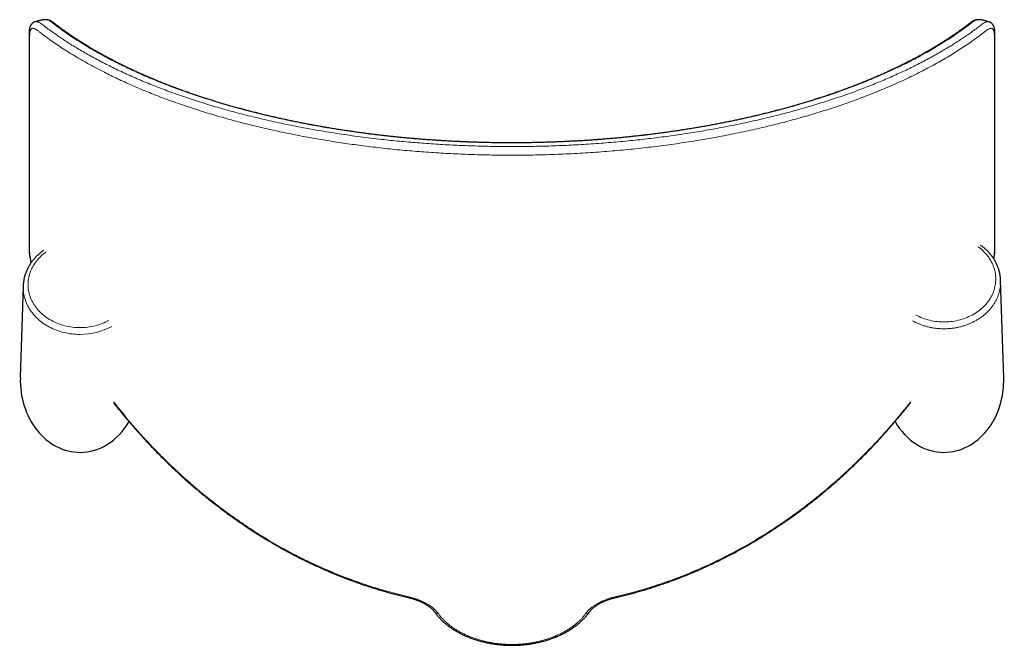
# Model space of a CAD drawing. Header units: millimetres. Extents: x 8 to 2401, y 12 to 2404.
# Tile 5 of 33: x 849 to 1048, y 1558 to 1685. Entities that reach past the tile are written whole.
import ezdxf

# ---------------------------------------------------------------- set-up
doc = ezdxf.new("R2010")
doc.units = ezdxf.units.MM

msp = doc.modelspace()

# ---------------------------------------------------------------- linework, layer by layer
at = {"color": 7, "linetype": 'Continuous', "lineweight": 30}
for p, q in [((853.94, 1684.86), (853.94, 1684.86)), ((1047.36, 1632.06), (1047.36, 1632.04)), ((1047.98, 1612.38), (1047.37, 1632.04)), ((849.37, 1630.92), (848.79, 1612.38)), ((1026.48, 1604.06), (1026.47, 1604.06))]:
    msp.add_line(p, q, dxfattribs=at)
at = {"color": 252, "linetype": 'Continuous', "lineweight": 0, "flags": 128}
for points in [[(853.95, 1637.79), (853.8, 1637.67), (853.51, 1637.45), (853.24, 1637.22), (852.98, 1636.98), (852.73, 1636.73), (852.49, 1636.48), (852.26, 1636.22), (852.04, 1635.95), (851.84, 1635.68), (851.65, 1635.4), (851.47, 1635.11), (851.3, 1634.82), (851.15, 1634.53), (851.01, 1634.22), (850.88, 1633.92), (850.76, 1633.61), (850.67, 1633.3), (850.58, 1632.98), (850.51, 1632.67), (850.45, 1632.35), (850.41, 1632.03), (850.38, 1631.71), (850.36, 1631.38), (850.36, 1631.06), (850.38, 1630.74), (850.41, 1630.42), (850.45, 1630.1), (850.51, 1629.78), (850.58, 1629.46), (850.67, 1629.15), (850.76, 1628.84), (850.88, 1628.53), (851.01, 1628.22), (851.15, 1627.92), (851.3, 1627.63), (851.47, 1627.34), (851.65, 1627.05), (851.84, 1626.77), (852.04, 1626.49), (852.26, 1626.23), (852.49, 1625.97), (852.73, 1625.71), (852.98, 1625.47), (853.24, 1625.23), (853.51, 1625), (853.8, 1624.78), (854.09, 1624.56), (854.39, 1624.36), (854.7, 1624.17), (855.02, 1623.98), (855.35, 1623.81), (855.68, 1623.64), (856.02, 1623.49), (856.37, 1623.34), (856.72, 1623.21), (857.08, 1623.09), (857.45, 1622.98), (857.82, 1622.88), (858.19, 1622.79), (858.57, 1622.71), (858.95, 1622.65), (859.34, 1622.59), (859.72, 1622.55), (860.11, 1622.52), (860.5, 1622.51), (860.89, 1622.5), (861.28, 1622.51), (861.66, 1622.52), (862.05, 1622.55), (862.44, 1622.59), (862.82, 1622.65), (863.2, 1622.71), (863.58, 1622.79), (863.95, 1622.88), (864.32, 1622.98), (864.69, 1623.09), (865.05, 1623.21), (865.4, 1623.34), (865.75, 1623.49), (866.09, 1623.64), (866.43, 1623.81), (866.62, 1623.91)], [(1030.17, 1625.05), (1030.5, 1624.88), (1030.84, 1624.72), (1031.19, 1624.57), (1031.54, 1624.43), (1031.9, 1624.3), (1032.26, 1624.18), (1032.63, 1624.08), (1033, 1623.98), (1033.38, 1623.9), (1033.76, 1623.83), (1034.14, 1623.77), (1034.53, 1623.72), (1034.91, 1623.68), (1035.3, 1623.66), (1035.69, 1623.65), (1036.08, 1623.65), (1036.47, 1623.66), (1036.86, 1623.68), (1037.25, 1623.72), (1037.63, 1623.77), (1038.02, 1623.83), (1038.4, 1623.9), (1038.77, 1623.98), (1039.15, 1624.08), (1039.51, 1624.18), (1039.88, 1624.3), (1040.24, 1624.43), (1040.59, 1624.57), (1040.93, 1624.72), (1041.27, 1624.88), (1041.6, 1625.05), (1041.92, 1625.23), (1042.24, 1625.42), (1042.54, 1625.62), (1042.84, 1625.83), (1043.13, 1626.05), (1043.41, 1626.28), (1043.67, 1626.52), (1043.93, 1626.76), (1044.17, 1627.01), (1044.41, 1627.27), (1044.63, 1627.54), (1044.84, 1627.81), (1045.03, 1628.09), (1045.22, 1628.37), (1045.39, 1628.66), (1045.55, 1628.96), (1045.69, 1629.26), (1045.82, 1629.56), (1045.94, 1629.87), (1046.05, 1630.18), (1046.14, 1630.5), (1046.21, 1630.81), (1046.27, 1631.13), (1046.32, 1631.45), (1046.35, 1631.78), (1046.37, 1632.1), (1046.37, 1632.42), (1046.36, 1632.75), (1046.34, 1633.07), (1046.3, 1633.39), (1046.24, 1633.71), (1046.18, 1634.03), (1046.09, 1634.34), (1046, 1634.66), (1045.88, 1634.97), (1045.76, 1635.27), (1045.62, 1635.58), (1045.47, 1635.87), (1045.31, 1636.17), (1045.13, 1636.45), (1044.94, 1636.74), (1044.73, 1637.01), (1044.52, 1637.28), (1044.29, 1637.54), (1044.05, 1637.8), (1043.8, 1638.05), (1043.54, 1638.29), (1043.27, 1638.52), (1042.99, 1638.74), (1042.8, 1638.88)], [(860.89, 1621.12), (860.48, 1621.13), (860.07, 1621.15), (859.66, 1621.18), (859.26, 1621.22), (858.85, 1621.27), (858.45, 1621.34), (858.05, 1621.41), (857.66, 1621.5), (857.27, 1621.6), (856.88, 1621.72), (856.5, 1621.84), (856.12, 1621.98), (855.76, 1622.12), (855.39, 1622.28), (855.04, 1622.44), (854.69, 1622.62), (854.35, 1622.81), (854.01, 1623.01), (853.69, 1623.21), (853.38, 1623.43), (853.07, 1623.66), (852.77, 1623.89), (852.49, 1624.13), (852.21, 1624.38), (851.95, 1624.64), (851.7, 1624.91), (851.46, 1625.18), (851.23, 1625.46), (851.01, 1625.75), (850.81, 1626.05), (850.61, 1626.34), (850.44, 1626.65), (850.27, 1626.96), (850.12, 1627.27), (849.98, 1627.59), (849.85, 1627.92), (849.74, 1628.24), (849.65, 1628.57), (849.56, 1628.9), (849.49, 1629.24), (849.44, 1629.57), (849.4, 1629.91), (849.37, 1630.25), (849.36, 1630.59), (849.37, 1630.92)]]:
    msp.add_lwpolyline(points, dxfattribs=at)
at = {"color": 252, "linetype": 'Continuous', "lineweight": 0}
for centre, radius, start, end in [((860.96, 1634.37), 13.25, 269.6968, 298.6568), ((973.3, 1557.36), 47.01, 166.9612, 167.1614), ((923.29, 1557.32), 47.2, 12.8391, 13.0385), ((933.34, 1565.25), 0.699, 218.5598, 281.4591), ((963.44, 1565.25), 0.7, 258.542, 321.4219)]:
    msp.add_arc(centre, radius, start, end, dxfattribs=at)
at = {"color": 7, "linetype": 'Continuous', "lineweight": 30}
for centre, start_param, end_param in [((860.89, 1611.83), 4.67474, 6.283185), ((1035.89, 1611.83), 0, 1.608446), ((860.89, 1611.83), 0, 0.960365), ((1035.89, 1611.83), 5.32265, 6.283185)]:
    msp.add_ellipse(centre, major_axis=(0, -14.6), ratio=0.82898, start_param=start_param, end_param=end_param, dxfattribs=at)
for points, knots in [([(851.74, 1684.43), (851.72, 1684.43), (851.66, 1684.4), (851.56, 1684.36), (851.44, 1684.29), (851.32, 1684.21), (851.22, 1684.12), (851.12, 1684.02), (851.03, 1683.92), (850.95, 1683.8), (850.87, 1683.68), (850.81, 1683.55), (850.75, 1683.41), (850.7, 1683.26), (850.66, 1683.11), (850.63, 1682.97), (850.61, 1682.84), (850.59, 1682.69), (850.58, 1682.5), (850.57, 1682.28), (850.56, 1682.05), (850.56, 1681.72), (850.56, 1681.19), (850.56, 1680.48), (850.56, 1667.1), (850.55, 1653.63), (850.56, 1640.16), (850.56, 1639.43), (850.56, 1638.97), (850.56, 1638.63), (850.56, 1638.38), (850.57, 1638.18), (850.57, 1638.01), (850.58, 1637.82), (850.6, 1637.63), (850.62, 1637.42), (850.65, 1637.18), (850.69, 1636.94), (850.74, 1636.69), (850.79, 1636.43), (850.85, 1636.17), (850.91, 1635.91), (850.96, 1635.73), (850.98, 1635.64), (850.98, 1635.64)], [0, 0, 0, 0, 0.001094, 0.003612, 0.006115, 0.008615, 0.011128, 0.013671, 0.016264, 0.018929, 0.021681, 0.024513, 0.027588, 0.030847, 0.034325, 0.036858, 0.039444, 0.041968, 0.045962, 0.050499, 0.055102, 0.059724, 0.071217, 0.087343, 0.103889, 0.899842, 0.924716, 0.936752, 0.945785, 0.952897, 0.957412, 0.960797, 0.964008, 0.967056, 0.970306, 0.973736, 0.977556, 0.981353, 0.985137, 0.988909, 0.992614, 0.996293, 0.999948, 1, 1, 1, 1]), ([(853.93, 1684.86), (853.92, 1684.86), (853.88, 1684.86), (853.81, 1684.86), (853.69, 1684.85), (853.54, 1684.83), (853.35, 1684.81), (853.11, 1684.78), (852.84, 1684.73), (852.53, 1684.67), (852.19, 1684.58), (851.92, 1684.5), (851.77, 1684.44), (851.74, 1684.43)], [0, 0, 0, 0, 0.015902, 0.053742, 0.104425, 0.168151, 0.257003, 0.362992, 0.486144, 0.626439, 0.783793, 0.958038, 1, 1, 1, 1]), ([(1042.83, 1684.86), (1042.82, 1684.86), (1042.77, 1684.87), (1042.66, 1684.87), (1042.52, 1684.85), (1042.38, 1684.83), (1042.24, 1684.79), (1042.09, 1684.74), (1041.96, 1684.69), (1041.84, 1684.63), (1041.73, 1684.57), (1041.6, 1684.5), (1041.45, 1684.4), (1041.31, 1684.29), (1041.19, 1684.2), (1041.12, 1684.15), (1040.92, 1684), (1040.59, 1683.74), (1040.07, 1683.35), (1039.52, 1682.94), (1038.91, 1682.5), (1038.29, 1682.07), (1037.67, 1681.64), (1037.03, 1681.21), (1036.38, 1680.78), (1035.73, 1680.36), (1035.06, 1679.94), (1034.39, 1679.53), (1033.7, 1679.12), (1033.01, 1678.71), (1032.31, 1678.3), (1031.6, 1677.9), (1030.88, 1677.51), (1030.15, 1677.11), (1029.41, 1676.73), (1028.67, 1676.34), (1027.91, 1675.96), (1027.15, 1675.58), (1026.38, 1675.21), (1025.6, 1674.84), (1024.81, 1674.47), (1024.02, 1674.11), (1023.22, 1673.75), (1022.41, 1673.4), (1021.59, 1673.05), (1020.77, 1672.7), (1019.94, 1672.36), (1019.1, 1672.03), (1018.25, 1671.69), (1017.39, 1671.36), (1016.53, 1671.04), (1015.66, 1670.72), (1014.79, 1670.4), (1013.91, 1670.09), (1013.02, 1669.78), (1012.13, 1669.48), (1011.23, 1669.18), (1010.32, 1668.89), (1009.41, 1668.6), (1008.5, 1668.31), (1007.57, 1668.03), (1006.65, 1667.76), (1005.71, 1667.48), (1004.77, 1667.22), (1003.83, 1666.96), (1002.88, 1666.7), (1001.93, 1666.45), (1000.97, 1666.2), (1000.01, 1665.95), (999.04, 1665.72), (998.06, 1665.48), (997.09, 1665.25), (996.11, 1665.03), (995.12, 1664.81), (994.14, 1664.59), (993.14, 1664.38), (992.15, 1664.18), (991.15, 1663.98), (990.14, 1663.78), (989.13, 1663.59), (988.12, 1663.4), (987.1, 1663.22), (986.08, 1663.05), (985.06, 1662.87), (984.03, 1662.71), (983, 1662.54), (981.97, 1662.39), (980.93, 1662.23), (979.89, 1662.08), (978.85, 1661.94), (977.81, 1661.8), (976.77, 1661.67), (975.73, 1661.54), (974.68, 1661.42), (973.63, 1661.3), (972.58, 1661.19), (971.52, 1661.08), (970.47, 1660.97), (969.41, 1660.88), (968.35, 1660.78), (967.28, 1660.69), (966.22, 1660.61), (965.15, 1660.53), (964.09, 1660.45), (963.02, 1660.38), (961.95, 1660.32), (960.88, 1660.26), (959.81, 1660.21), (958.74, 1660.16), (957.66, 1660.11), (956.59, 1660.07), (955.52, 1660.04), (954.44, 1660.01), (953.37, 1659.98), (952.29, 1659.96), (951.21, 1659.94), (950.13, 1659.93), (949.06, 1659.93), (947.99, 1659.93), (946.91, 1659.93), (945.84, 1659.94), (944.76, 1659.95), (943.69, 1659.97), (942.61, 1660), (941.54, 1660.03), (940.47, 1660.06), (939.4, 1660.1), (938.33, 1660.14), (937.26, 1660.19), (936.2, 1660.24), (935.13, 1660.3), (934.06, 1660.37), (933, 1660.43), (931.93, 1660.51), (930.87, 1660.58), (929.8, 1660.67), (928.74, 1660.75), (927.68, 1660.85), (926.62, 1660.94), (925.56, 1661.05), (924.51, 1661.15), (923.46, 1661.27), (922.41, 1661.38), (921.36, 1661.51), (920.31, 1661.63), (919.27, 1661.76), (918.23, 1661.9), (917.19, 1662.04), (916.16, 1662.19), (915.13, 1662.34), (914.1, 1662.49), (913.08, 1662.65), (912.05, 1662.82), (911.04, 1662.99), (910.02, 1663.16), (909.01, 1663.34), (908, 1663.52), (906.99, 1663.71), (905.99, 1663.91), (905, 1664.1), (904, 1664.31), (903.01, 1664.51), (902.03, 1664.73), (901.05, 1664.94), (900.07, 1665.16), (899.1, 1665.39), (898.13, 1665.62), (897.17, 1665.86), (896.21, 1666.1), (895.25, 1666.34), (894.29, 1666.59), (893.35, 1666.85), (892.4, 1667.11), (891.46, 1667.37), (890.53, 1667.64), (889.61, 1667.91), (888.68, 1668.19), (887.77, 1668.47), (886.86, 1668.76), (885.96, 1669.05), (885.06, 1669.34), (884.17, 1669.64), (883.29, 1669.94), (882.41, 1670.25), (881.54, 1670.56), (880.67, 1670.88), (879.81, 1671.2), (878.96, 1671.52), (878.12, 1671.85), (877.28, 1672.18), (876.45, 1672.52), (875.62, 1672.86), (874.81, 1673.21), (874, 1673.56), (873.2, 1673.91), (872.4, 1674.27), (871.62, 1674.63), (870.84, 1674.99), (870.07, 1675.36), (869.31, 1675.74), (868.55, 1676.11), (867.81, 1676.5), (867.06, 1676.88), (866.33, 1677.27), (865.61, 1677.66), (864.9, 1678.06), (864.2, 1678.46), (863.5, 1678.86), (862.81, 1679.27), (862.13, 1679.68), (861.47, 1680.1), (860.81, 1680.51), (860.15, 1680.94), (859.51, 1681.36), (858.88, 1681.79), (858.26, 1682.22), (857.65, 1682.65), (857.11, 1683.04), (856.58, 1683.44), (856.16, 1683.76), (855.82, 1684.02), (855.65, 1684.15), (855.57, 1684.21), (855.54, 1684.24), (855.5, 1684.27), (855.42, 1684.33), (855.29, 1684.42), (855.12, 1684.53), (854.95, 1684.62), (854.79, 1684.7), (854.64, 1684.76), (854.49, 1684.8), (854.35, 1684.84), (854.21, 1684.86), (854.07, 1684.87), (853.98, 1684.87), (853.94, 1684.86)], [0, 0, 0, 0, 0.000211, 0.001112, 0.002037, 0.002997, 0.004003, 0.005067, 0.006201, 0.007004, 0.007889, 0.008771, 0.010075, 0.011542, 0.012464, 0.012987, 0.013507, 0.018046, 0.022388, 0.027806, 0.033212, 0.038607, 0.043988, 0.049356, 0.054711, 0.060052, 0.065378, 0.070691, 0.075989, 0.081272, 0.08654, 0.091794, 0.097032, 0.102253, 0.107462, 0.112667, 0.117852, 0.123017, 0.128165, 0.133296, 0.138411, 0.14351, 0.148596, 0.153668, 0.158728, 0.163777, 0.168816, 0.173845, 0.178865, 0.183879, 0.188864, 0.193833, 0.198785, 0.203722, 0.208645, 0.213556, 0.218455, 0.223346, 0.228199, 0.233049, 0.237894, 0.242728, 0.247548, 0.252351, 0.257132, 0.261891, 0.266645, 0.271406, 0.276149, 0.280875, 0.285585, 0.290279, 0.29496, 0.299627, 0.304282, 0.308927, 0.313562, 0.318188, 0.322806, 0.327417, 0.332023, 0.336625, 0.341222, 0.345785, 0.350336, 0.354892, 0.359448, 0.363997, 0.368535, 0.373058, 0.37756, 0.382039, 0.386519, 0.391007, 0.395486, 0.399957, 0.404422, 0.40888, 0.413333, 0.417782, 0.422229, 0.426671, 0.431106, 0.435535, 0.43996, 0.44438, 0.448798, 0.453214, 0.457628, 0.462045, 0.466432, 0.470827, 0.475234, 0.479649, 0.484066, 0.488479, 0.492881, 0.497268, 0.501635, 0.50601, 0.510412, 0.514809, 0.519203, 0.523595, 0.527985, 0.532375, 0.536766, 0.541157, 0.545551, 0.549949, 0.55435, 0.558757, 0.563169, 0.567589, 0.572017, 0.576454, 0.580901, 0.585349, 0.589799, 0.594253, 0.598712, 0.603177, 0.60765, 0.612131, 0.616622, 0.62112, 0.625611, 0.630105, 0.634608, 0.639121, 0.643641, 0.648168, 0.652703, 0.657243, 0.66179, 0.666358, 0.67094, 0.675527, 0.68012, 0.68472, 0.689328, 0.693945, 0.698573, 0.703211, 0.707862, 0.712526, 0.717204, 0.721897, 0.726607, 0.731334, 0.73608, 0.740845, 0.745616, 0.750394, 0.755182, 0.759983, 0.764796, 0.769623, 0.774464, 0.77932, 0.784177, 0.789042, 0.793928, 0.798831, 0.803749, 0.80868, 0.813619, 0.818564, 0.823517, 0.828516, 0.833522, 0.838538, 0.843564, 0.848602, 0.853652, 0.858715, 0.863792, 0.868885, 0.873995, 0.879122, 0.884267, 0.889432, 0.894618, 0.899825, 0.905021, 0.910233, 0.915465, 0.920715, 0.925984, 0.931269, 0.93657, 0.941885, 0.947214, 0.952556, 0.957909, 0.963273, 0.968645, 0.974026, 0.977795, 0.983185, 0.985801, 0.987376, 0.987799, 0.988084, 0.988411, 0.988732, 0.990107, 0.991498, 0.992897, 0.994108, 0.995244, 0.996308, 0.997308, 0.998256, 0.999162, 1, 1, 1, 1]), ([(1045.03, 1684.43), (1045, 1684.44), (1044.85, 1684.5), (1044.58, 1684.58), (1044.24, 1684.67), (1043.93, 1684.73), (1043.66, 1684.78), (1043.42, 1684.81), (1043.24, 1684.83), (1043.09, 1684.85), (1042.99, 1684.86), (1042.9, 1684.86), (1042.86, 1684.86), (1042.84, 1684.86)], [0, 0, 0, 0, 0.041822, 0.216138, 0.373557, 0.513908, 0.637108, 0.74314, 0.832026, 0.889756, 0.937007, 0.973809, 1, 1, 1, 1]), ([(1045.98, 1636.42), (1045.99, 1636.46), (1046.01, 1636.58), (1046.05, 1636.78), (1046.09, 1637.03), (1046.13, 1637.27), (1046.16, 1637.49), (1046.18, 1637.7), (1046.19, 1637.89), (1046.2, 1638.08), (1046.21, 1638.28), (1046.21, 1638.46), (1046.21, 1638.71), (1046.21, 1639.05), (1046.21, 1639.49), (1046.21, 1640.06), (1046.21, 1647.56), (1046.21, 1658.3), (1046.21, 1670.5), (1046.21, 1676.49), (1046.21, 1679.47), (1046.21, 1680.95), (1046.21, 1681.7), (1046.21, 1682.11), (1046.2, 1682.39), (1046.19, 1682.61), (1046.17, 1682.79), (1046.14, 1682.95), (1046.11, 1683.11), (1046.07, 1683.27), (1046.02, 1683.42), (1045.96, 1683.57), (1045.89, 1683.7), (1045.81, 1683.82), (1045.73, 1683.93), (1045.64, 1684.04), (1045.54, 1684.14), (1045.43, 1684.23), (1045.31, 1684.31), (1045.18, 1684.37), (1045.09, 1684.41), (1045.04, 1684.43), (1045.03, 1684.43)], [0, 0, 0, 0, 0.001654, 0.005331, 0.009127, 0.012941, 0.016794, 0.019978, 0.023285, 0.026712, 0.030286, 0.034038, 0.037679, 0.045656, 0.05442, 0.065307, 0.081681, 0.523726, 0.739607, 0.84608, 0.89926, 0.925846, 0.939173, 0.945892, 0.951695, 0.955914, 0.959132, 0.962333, 0.965593, 0.969142, 0.972473, 0.975596, 0.978535, 0.981322, 0.983986, 0.986554, 0.989309, 0.991974, 0.994569, 0.997121, 0.999614, 1, 1, 1, 1]), ([(853.48, 1638.12), (853.4, 1638.06), (853.22, 1637.93), (852.95, 1637.72), (852.67, 1637.49), (852.4, 1637.25), (852.14, 1637.01), (851.89, 1636.75), (851.66, 1636.49), (851.43, 1636.23), (851.21, 1635.96), (851.01, 1635.68), (850.81, 1635.39), (850.63, 1635.1), (850.46, 1634.81), (850.3, 1634.51), (850.15, 1634.21), (850.02, 1633.9), (849.89, 1633.59), (849.78, 1633.28), (849.69, 1632.96), (849.6, 1632.64), (849.53, 1632.32), (849.47, 1631.99), (849.42, 1631.67), (849.39, 1631.34), (849.37, 1631.09), (849.37, 1630.95), (849.37, 1630.92)], [0, 0, 0, 0, 0.033552, 0.073717, 0.113862, 0.153985, 0.194082, 0.234153, 0.274194, 0.314204, 0.354179, 0.39412, 0.434023, 0.473887, 0.513711, 0.553495, 0.593239, 0.632942, 0.672605, 0.71223, 0.751818, 0.791372, 0.830894, 0.870388, 0.909858, 0.949307, 0.988741, 1, 1, 1, 1]), ([(1047.37, 1632.06), (1047.37, 1632.16), (1047.36, 1632.38), (1047.32, 1632.7), (1047.28, 1633.03), (1047.23, 1633.35), (1047.16, 1633.67), (1047.08, 1633.99), (1046.98, 1634.31), (1046.88, 1634.62), (1046.76, 1634.93), (1046.63, 1635.24), (1046.48, 1635.54), (1046.33, 1635.84), (1046.16, 1636.13), (1045.98, 1636.42), (1045.79, 1636.71), (1045.59, 1636.99), (1045.37, 1637.26), (1045.15, 1637.52), (1044.92, 1637.79), (1044.67, 1638.04), (1044.42, 1638.28), (1044.15, 1638.52), (1043.88, 1638.76), (1043.6, 1638.98), (1043.39, 1639.13), (1043.28, 1639.21), (1043.27, 1639.21)], [0, 0, 0, 0, 0.038783, 0.078358, 0.117939, 0.157531, 0.197139, 0.236767, 0.276419, 0.316099, 0.35581, 0.395554, 0.435333, 0.475151, 0.515006, 0.554901, 0.594835, 0.634808, 0.674819, 0.714867, 0.754952, 0.79507, 0.835221, 0.875403, 0.915613, 0.955849, 0.99611, 1, 1, 1, 1]), ([(867.64, 1607.47), (867.96, 1607.06), (868.79, 1606), (869.66, 1604.96), (870.18, 1604.33)], [0, 0, 0, 0, 0.388468, 1, 1, 1, 1]), ([(867.71, 1607.22), (867.75, 1607.17), (867.87, 1607.01), (868.08, 1606.75), (868.33, 1606.45), (868.56, 1606.15), (868.78, 1605.88), (868.98, 1605.65), (869.13, 1605.45), (869.25, 1605.32), (869.32, 1605.23), (869.36, 1605.18), (869.4, 1605.12), (869.47, 1605.04), (869.57, 1604.93), (869.7, 1604.77), (869.87, 1604.56), (870.07, 1604.32), (870.22, 1604.15), (870.3, 1604.05)], [0, 0, 0, 0, 0.048367, 0.14799, 0.239571, 0.338125, 0.424305, 0.498108, 0.559533, 0.608579, 0.626238, 0.641501, 0.655315, 0.679432, 0.717355, 0.768039, 0.832041, 0.909362, 1, 1, 1, 1]), ([(1026.48, 1604.06), (1026.59, 1604.2), (1026.82, 1604.47), (1027.14, 1604.85), (1027.42, 1605.2), (1027.68, 1605.51), (1027.91, 1605.79), (1028.11, 1606.03), (1028.27, 1606.24), (1028.41, 1606.41), (1028.51, 1606.54), (1028.58, 1606.62), (1028.63, 1606.68), (1028.67, 1606.73), (1028.71, 1606.78), (1028.76, 1606.84), (1028.82, 1606.93), (1028.9, 1607.03), (1028.99, 1607.13), (1029.04, 1607.2), (1029.07, 1607.23)], [0, 0, 0, 0, 0.133457, 0.25543, 0.365915, 0.464911, 0.55242, 0.628446, 0.692996, 0.746075, 0.78769, 0.811381, 0.828629, 0.843239, 0.85658, 0.876105, 0.901813, 0.933702, 0.971768, 1, 1, 1, 1]), ([(1029.13, 1607.47), (1028.81, 1607.06), (1027.98, 1605.99), (1027.11, 1604.96), (1026.59, 1604.33)], [0, 0, 0, 0, 0.392176, 1, 1, 1, 1]), ([(870.3, 1604.06), (870.38, 1603.96), (870.73, 1603.54), (871.37, 1602.8), (872.2, 1601.85), (873.04, 1600.9), (873.89, 1599.97), (874.74, 1599.04), (875.6, 1598.13), (876.47, 1597.23), (877.35, 1596.35), (878.23, 1595.47), (879.12, 1594.61), (880.02, 1593.76), (880.92, 1592.92), (881.82, 1592.09), (882.74, 1591.28), (883.66, 1590.47), (884.58, 1589.68), (885.51, 1588.91), (886.44, 1588.14), (887.38, 1587.39), (888.33, 1586.65), (889.28, 1585.92), (890.24, 1585.2), (891.2, 1584.5), (892.17, 1583.81), (893.14, 1583.13), (894.12, 1582.46), (895.1, 1581.81), (896.09, 1581.16), (897.08, 1580.53), (898.08, 1579.91), (899.08, 1579.31), (900.09, 1578.72), (901.1, 1578.14), (902.11, 1577.57), (903.13, 1577.02), (904.15, 1576.47), (905.18, 1575.95), (906.2, 1575.43), (907.24, 1574.93), (908.27, 1574.44), (909.31, 1573.96), (910.36, 1573.5), (911.4, 1573.04), (912.45, 1572.6), (913.5, 1572.18), (914.55, 1571.77), (915.6, 1571.37), (916.66, 1570.98), (917.72, 1570.61), (918.78, 1570.25), (919.85, 1569.9), (920.91, 1569.57), (921.98, 1569.25), (923.05, 1568.94), (924.13, 1568.64), (925.2, 1568.36), (926.28, 1568.09), (927.03, 1567.91), (927.43, 1567.82), (927.46, 1567.81)], [0, 0, 0, 0, 0.00547, 0.023921, 0.042326, 0.060686, 0.079013, 0.097248, 0.115453, 0.133621, 0.151742, 0.169806, 0.187804, 0.205729, 0.223564, 0.241387, 0.259171, 0.276888, 0.294541, 0.312133, 0.329667, 0.347148, 0.364578, 0.38196, 0.399298, 0.416596, 0.433856, 0.451081, 0.468276, 0.485443, 0.502586, 0.519709, 0.536746, 0.553732, 0.57067, 0.587564, 0.604418, 0.621237, 0.638025, 0.654786, 0.671472, 0.688107, 0.704748, 0.721375, 0.737974, 0.754532, 0.771035, 0.78747, 0.803824, 0.820146, 0.836499, 0.852817, 0.869103, 0.885362, 0.901597, 0.91781, 0.934006, 0.950189, 0.966318, 0.982412, 0.998513, 1, 1, 1, 1]), ([(969.31, 1567.81), (969.53, 1567.86), (970.11, 1568), (971.05, 1568.23), (972.12, 1568.51), (973.2, 1568.8), (974.27, 1569.1), (975.34, 1569.41), (976.41, 1569.74), (977.48, 1570.08), (978.54, 1570.44), (979.6, 1570.8), (980.65, 1571.18), (981.7, 1571.57), (982.75, 1571.97), (983.79, 1572.39), (984.83, 1572.82), (985.87, 1573.26), (986.91, 1573.71), (987.94, 1574.18), (988.98, 1574.66), (990, 1575.15), (991.03, 1575.66), (992.05, 1576.18), (993.07, 1576.71), (994.08, 1577.25), (995.09, 1577.81), (996.1, 1578.38), (997.1, 1578.96), (998.1, 1579.56), (999.1, 1580.16), (1000.09, 1580.78), (1001.07, 1581.41), (1002.05, 1582.06), (1003.02, 1582.71), (1004, 1583.38), (1004.96, 1584.06), (1005.92, 1584.75), (1006.88, 1585.46), (1007.83, 1586.18), (1008.77, 1586.9), (1009.71, 1587.64), (1010.65, 1588.4), (1011.57, 1589.16), (1012.49, 1589.94), (1013.41, 1590.73), (1014.32, 1591.53), (1015.23, 1592.34), (1016.13, 1593.17), (1017.03, 1594.01), (1017.91, 1594.86), (1018.79, 1595.72), (1019.67, 1596.59), (1020.53, 1597.47), (1021.39, 1598.37), (1022.25, 1599.28), (1023.1, 1600.2), (1023.94, 1601.13), (1024.78, 1602.08), (1025.61, 1603.04), (1026.17, 1603.7), (1026.46, 1604.04), (1026.47, 1604.06)], [0, 0, 0, 0, 0.009771, 0.025883, 0.042022, 0.058186, 0.074372, 0.090577, 0.106798, 0.123034, 0.139281, 0.155537, 0.171799, 0.188063, 0.204327, 0.220588, 0.23695, 0.25338, 0.269838, 0.286325, 0.302846, 0.319404, 0.336003, 0.352645, 0.369336, 0.386011, 0.402729, 0.419519, 0.436369, 0.453267, 0.470199, 0.487153, 0.504114, 0.521068, 0.53813, 0.555282, 0.572459, 0.589664, 0.606902, 0.624175, 0.641487, 0.658842, 0.676243, 0.693694, 0.711198, 0.72876, 0.746382, 0.764068, 0.781823, 0.79965, 0.817556, 0.835384, 0.853246, 0.8712, 0.88924, 0.907361, 0.925557, 0.943822, 0.962149, 0.980531, 0.998962, 1, 1, 1, 1]), ([(927.46, 1567.81), (927.48, 1567.81), (927.6, 1567.78), (927.8, 1567.73), (928.07, 1567.66), (928.34, 1567.58), (928.6, 1567.49), (928.87, 1567.4), (929.13, 1567.3), (929.39, 1567.2), (929.65, 1567.09), (929.91, 1566.98), (930.15, 1566.86), (930.39, 1566.74), (930.63, 1566.61), (930.85, 1566.48), (931.07, 1566.35), (931.27, 1566.22), (931.47, 1566.08), (931.66, 1565.94), (931.84, 1565.8), (932.01, 1565.66), (932.17, 1565.51), (932.32, 1565.37), (932.45, 1565.23), (932.58, 1565.09), (932.69, 1564.95), (932.76, 1564.86), (932.79, 1564.81)], [0, 0, 0, 0, 0.0108987, 0.048217, 0.0860164, 0.1242866, 0.1630066, 0.2021444, 0.241657, 0.2814906, 0.3215815, 0.3618564, 0.4022338, 0.4426202, 0.4828965, 0.5229662, 0.5627578, 0.6025164, 0.6427858, 0.6830852, 0.7233296, 0.7634524, 0.803393, 0.8430973, 0.882521, 0.9216322, 0.960467, 1, 1, 1, 1]), ([(963.98, 1564.81), (964.02, 1564.86), (964.08, 1564.95), (964.19, 1565.09), (964.32, 1565.23), (964.45, 1565.37), (964.6, 1565.51), (964.76, 1565.66), (964.93, 1565.8), (965.11, 1565.94), (965.29, 1566.08), (965.49, 1566.21), (965.7, 1566.35), (965.92, 1566.48), (966.14, 1566.61), (966.38, 1566.74), (966.62, 1566.86), (966.86, 1566.98), (967.12, 1567.09), (967.38, 1567.2), (967.64, 1567.3), (967.91, 1567.4), (968.18, 1567.5), (968.45, 1567.58), (968.72, 1567.66), (969, 1567.73), (969.19, 1567.78), (969.3, 1567.81), (969.31, 1567.81)], [0, 0, 0, 0, 0.037872, 0.077547, 0.117316, 0.15681, 0.196381, 0.236058, 0.275856, 0.315781, 0.355829, 0.395992, 0.436258, 0.476609, 0.516867, 0.556998, 0.59734, 0.637801, 0.678291, 0.718695, 0.758932, 0.798929, 0.838623, 0.877958, 0.91689, 0.955389, 0.993432, 1, 1, 1, 1]), ([(932.79, 1564.81), (932.84, 1564.74), (932.95, 1564.59), (933.13, 1564.35), (933.35, 1564.08), (933.57, 1563.82), (933.81, 1563.56), (934.06, 1563.3), (934.33, 1563.05), (934.6, 1562.8), (934.88, 1562.56), (935.18, 1562.32), (935.49, 1562.08), (935.8, 1561.85), (936.13, 1561.63), (936.46, 1561.41), (936.8, 1561.19), (937.16, 1560.98), (937.52, 1560.78), (937.89, 1560.58), (938.26, 1560.39), (938.65, 1560.21), (939.04, 1560.03), (939.44, 1559.86), (939.84, 1559.7), (940.26, 1559.55), (940.67, 1559.4), (941.1, 1559.26), (941.53, 1559.13), (941.96, 1559), (942.4, 1558.89), (942.85, 1558.78), (943.3, 1558.68), (943.75, 1558.59), (944.21, 1558.5), (944.67, 1558.43), (945.13, 1558.36), (945.6, 1558.31), (946.06, 1558.26), (946.53, 1558.22), (947, 1558.19), (947.47, 1558.17), (947.94, 1558.15), (948.41, 1558.15), (948.89, 1558.15), (949.36, 1558.17), (949.83, 1558.19), (950.3, 1558.22), (950.77, 1558.26), (951.24, 1558.31), (951.7, 1558.37), (952.16, 1558.44), (952.62, 1558.51), (953.08, 1558.6), (953.53, 1558.69), (953.98, 1558.79), (954.42, 1558.9), (954.86, 1559.02), (955.3, 1559.14), (955.73, 1559.28), (956.15, 1559.42), (956.57, 1559.57), (956.98, 1559.72), (957.39, 1559.89), (957.79, 1560.06), (958.18, 1560.23), (958.56, 1560.42), (958.94, 1560.61), (959.3, 1560.81), (959.66, 1561.01), (960.01, 1561.22), (960.36, 1561.43), (960.69, 1561.66), (961.01, 1561.88), (961.33, 1562.12), (961.63, 1562.35), (961.93, 1562.59), (962.21, 1562.84), (962.49, 1563.09), (962.75, 1563.35), (963, 1563.61), (963.24, 1563.87), (963.47, 1564.13), (963.68, 1564.4), (963.85, 1564.63), (963.95, 1564.76), (963.98, 1564.81)], [0, 0, 0, 0, 0.008684, 0.020329, 0.032074, 0.043865, 0.055698, 0.067568, 0.079472, 0.091406, 0.103367, 0.115349, 0.127351, 0.139367, 0.151395, 0.163431, 0.175472, 0.187514, 0.199552, 0.211584, 0.223607, 0.235618, 0.247614, 0.259577, 0.271687, 0.283743, 0.295779, 0.307807, 0.319833, 0.331867, 0.343915, 0.355986, 0.368091, 0.38023, 0.392354, 0.404416, 0.416442, 0.428444, 0.440437, 0.452432, 0.46444, 0.476472, 0.488542, 0.500663, 0.512826, 0.524885, 0.536943, 0.549001, 0.56106, 0.573121, 0.585184, 0.59725, 0.609319, 0.621393, 0.63345, 0.645494, 0.657568, 0.669618, 0.681652, 0.693679, 0.705707, 0.717741, 0.72979, 0.74186, 0.753964, 0.76606, 0.778029, 0.790018, 0.802025, 0.814048, 0.826084, 0.838129, 0.85018, 0.862234, 0.874286, 0.886332, 0.89837, 0.910395, 0.922404, 0.934394, 0.94636, 0.958299, 0.970206, 0.982079, 0.993913, 1, 1, 1, 1])]:
    msp.add_open_spline(points, degree=3, knots=knots, dxfattribs=at)
at = {"color": 252, "linetype": 'Continuous', "lineweight": 0}
for points, knots in [([(851.74, 1684.43), (851.75, 1684.43), (851.81, 1684.46), (851.94, 1684.48), (852.12, 1684.48), (852.31, 1684.44), (852.52, 1684.36), (852.74, 1684.24), (852.98, 1684.09), (853.46, 1683.73), (854.2, 1683.16), (855.23, 1682.41), (856.28, 1681.68), (857.34, 1680.96), (858.42, 1680.25), (859.53, 1679.55), (860.68, 1678.86), (861.85, 1678.17), (863.06, 1677.49), (864.3, 1676.82), (865.57, 1676.15), (866.88, 1675.49), (868.22, 1674.83), (869.6, 1674.18), (871.01, 1673.54), (872.45, 1672.91), (873.92, 1672.29), (875.43, 1671.67), (876.95, 1671.08), (878.49, 1670.49), (880.05, 1669.92), (881.64, 1669.37), (883.25, 1668.82), (884.9, 1668.29), (886.58, 1667.76), (888.28, 1667.25), (890.02, 1666.74), (891.8, 1666.25), (893.62, 1665.77), (895.47, 1665.3), (897.34, 1664.85), (899.25, 1664.41), (901.18, 1663.98), (903.14, 1663.57), (905.13, 1663.18), (907.15, 1662.8), (909.19, 1662.43), (911.26, 1662.09), (913.35, 1661.76), (915.47, 1661.45), (917.62, 1661.15), (919.78, 1660.88), (921.83, 1660.64), (923.77, 1660.43), (925.58, 1660.25), (927.41, 1660.08), (929.24, 1659.93), (931.09, 1659.79), (932.95, 1659.66), (934.82, 1659.55), (936.71, 1659.45), (938.59, 1659.37), (940.5, 1659.3), (942.45, 1659.24), (944.42, 1659.2), (946.4, 1659.18), (948.38, 1659.17), (950.36, 1659.18), (952.35, 1659.2), (954.34, 1659.24), (956.34, 1659.3), (958.35, 1659.37), (960.37, 1659.46), (962.39, 1659.57), (964.4, 1659.7), (966.42, 1659.84), (968.42, 1660), (970.42, 1660.18), (972.36, 1660.36), (974.25, 1660.56), (976.08, 1660.77), (977.89, 1660.99), (979.7, 1661.23), (981.5, 1661.48), (983.29, 1661.74), (985.06, 1662.01), (986.83, 1662.31), (988.6, 1662.61), (990.36, 1662.93), (992.1, 1663.27), (993.83, 1663.61), (995.55, 1663.97), (997.25, 1664.35), (998.93, 1664.73), (1000.62, 1665.13), (1002.31, 1665.55), (1004, 1665.99), (1005.66, 1666.44), (1007.31, 1666.91), (1008.94, 1667.38), (1010.55, 1667.87), (1012.13, 1668.37), (1013.7, 1668.88), (1015.25, 1669.41), (1016.78, 1669.95), (1018.29, 1670.49), (1019.77, 1671.06), (1021.23, 1671.63), (1022.66, 1672.21), (1024.07, 1672.8), (1025.46, 1673.41), (1026.84, 1674.03), (1028.21, 1674.67), (1029.55, 1675.32), (1030.87, 1675.98), (1032.15, 1676.65), (1033.41, 1677.32), (1034.63, 1678.01), (1035.82, 1678.7), (1036.97, 1679.39), (1038.09, 1680.08), (1039.17, 1680.78), (1040.21, 1681.48), (1041.21, 1682.17), (1042.16, 1682.86), (1042.9, 1683.41), (1043.44, 1683.83), (1043.75, 1684.07), (1044.02, 1684.24), (1044.24, 1684.35), (1044.45, 1684.43), (1044.64, 1684.47), (1044.82, 1684.48), (1044.95, 1684.46), (1045.01, 1684.44), (1045.03, 1684.43)], [0, 0, 0, 0, 0.000502, 0.002608, 0.004711, 0.006806, 0.008981, 0.011161, 0.013344, 0.015522, 0.024422, 0.033337, 0.042253, 0.050863, 0.059473, 0.068083, 0.076693, 0.085338, 0.093985, 0.102632, 0.111278, 0.120044, 0.128811, 0.137578, 0.146344, 0.155154, 0.163966, 0.172778, 0.181589, 0.1902, 0.198813, 0.207425, 0.216037, 0.224698, 0.233361, 0.242024, 0.250685, 0.259514, 0.268346, 0.277177, 0.286007, 0.2949, 0.303795, 0.31269, 0.321583, 0.330558, 0.339536, 0.348514, 0.357489, 0.366542, 0.375597, 0.384652, 0.393705, 0.401155, 0.408606, 0.416059, 0.423511, 0.430961, 0.438487, 0.446016, 0.453546, 0.461075, 0.468602, 0.476436, 0.484271, 0.492107, 0.49994, 0.507833, 0.515728, 0.523623, 0.531516, 0.539595, 0.547675, 0.555756, 0.563835, 0.571978, 0.580122, 0.588266, 0.596409, 0.603978, 0.611548, 0.619119, 0.626689, 0.634306, 0.641925, 0.649544, 0.657161, 0.664923, 0.672687, 0.68045, 0.688212, 0.696021, 0.70383, 0.71164, 0.719449, 0.727599, 0.73575, 0.743901, 0.752051, 0.760247, 0.768445, 0.776643, 0.784839, 0.793172, 0.801507, 0.809841, 0.818174, 0.82655, 0.834927, 0.843304, 0.85168, 0.86036, 0.869041, 0.877723, 0.886403, 0.895125, 0.903847, 0.91257, 0.921291, 0.929879, 0.938467, 0.947056, 0.955643, 0.96384, 0.972037, 0.980233, 0.983421, 0.986608, 0.988758, 0.99091, 0.99306, 0.995114, 0.997175, 0.99924, 1, 1, 1, 1]), ([(1042.84, 1684.86), (1042.81, 1684.86), (1042.73, 1684.87), (1042.57, 1684.85), (1042.38, 1684.79), (1042.17, 1684.7), (1041.96, 1684.58), (1041.74, 1684.44), (1041.52, 1684.27), (1041.3, 1684.1), (1040.78, 1683.7), (1039.95, 1683.09), (1038.78, 1682.25), (1037.58, 1681.43), (1036.34, 1680.62), (1035.06, 1679.82), (1033.75, 1679.03), (1032.39, 1678.25), (1030.99, 1677.48), (1029.55, 1676.71), (1028.07, 1675.96), (1026.54, 1675.21), (1024.96, 1674.47), (1023.32, 1673.74), (1021.65, 1673.01), (1020.05, 1672.35), (1018.52, 1671.75), (1017.08, 1671.2), (1015.62, 1670.66), (1014.13, 1670.13), (1012.52, 1669.57), (1010.76, 1668.99), (1008.86, 1668.39), (1006.93, 1667.81), (1005.08, 1667.28), (1003.34, 1666.8), (1001.7, 1666.36), (1000.05, 1665.94), (998.37, 1665.53), (996.65, 1665.13), (994.9, 1664.74), (993.11, 1664.36), (991.29, 1663.99), (989.46, 1663.64), (987.61, 1663.3), (985.72, 1662.97), (983.81, 1662.66), (981.89, 1662.36), (979.95, 1662.08), (977.98, 1661.81), (975.98, 1661.56), (973.97, 1661.33), (971.93, 1661.11), (969.88, 1660.91), (967.81, 1660.73), (965.73, 1660.56), (963.63, 1660.42), (961.51, 1660.29), (959.36, 1660.18), (957.18, 1660.08), (955, 1660.01), (952.81, 1659.96), (950.61, 1659.93), (948.4, 1659.92), (946.19, 1659.93), (944.09, 1659.96), (942.1, 1660), (940.22, 1660.06), (938.34, 1660.13), (936.46, 1660.22), (934.59, 1660.33), (932.71, 1660.44), (930.84, 1660.58), (928.97, 1660.73), (927.09, 1660.89), (925.2, 1661.07), (923.33, 1661.27), (921.47, 1661.48), (919.61, 1661.71), (917.76, 1661.95), (915.92, 1662.21), (914.12, 1662.48), (912.34, 1662.76), (910.59, 1663.05), (908.86, 1663.35), (907.15, 1663.67), (905.44, 1664), (903.75, 1664.34), (902.07, 1664.7), (900.41, 1665.07), (898.75, 1665.45), (897.1, 1665.85), (895.48, 1666.26), (893.87, 1666.68), (892.28, 1667.11), (890.7, 1667.56), (889.15, 1668.02), (887.58, 1668.49), (886, 1669), (884.41, 1669.52), (882.85, 1670.05), (881.31, 1670.6), (879.79, 1671.16), (878.3, 1671.73), (876.84, 1672.31), (875.39, 1672.9), (873.97, 1673.51), (872.57, 1674.13), (871.2, 1674.75), (869.86, 1675.39), (868.54, 1676.04), (867.25, 1676.7), (865.99, 1677.36), (864.71, 1678.06), (863.42, 1678.8), (862.11, 1679.57), (860.85, 1680.36), (859.62, 1681.15), (858.42, 1681.95), (857.21, 1682.8), (856.32, 1683.45), (855.7, 1683.93), (855.38, 1684.18), (855.08, 1684.41), (854.78, 1684.61), (854.51, 1684.75), (854.26, 1684.83), (854.07, 1684.87), (853.97, 1684.86), (853.94, 1684.86)], [0, 0, 0, 0, 0.0010141, 0.0031363, 0.0052556, 0.0073673, 0.0093921, 0.0114189, 0.0134501, 0.0154833, 0.0175136, 0.027696, 0.0378938, 0.0480916, 0.058165, 0.0682402, 0.0783154, 0.0883887, 0.0985218, 0.1086569, 0.1187919, 0.1289249, 0.1392599, 0.1495973, 0.1599345, 0.1702694, 0.1785991, 0.1869307, 0.195263, 0.2035945, 0.2119241, 0.2220013, 0.2320811, 0.2421608, 0.2522379, 0.2603691, 0.2685024, 0.2766365, 0.2847697, 0.2929007, 0.3012728, 0.3096476, 0.3180232, 0.3263978, 0.3347698, 0.3432353, 0.3517037, 0.3601731, 0.3686415, 0.3771068, 0.3857139, 0.3943232, 0.4029323, 0.4115393, 0.4202192, 0.4289015, 0.4375837, 0.4462636, 0.4551824, 0.4641039, 0.4730253, 0.4819441, 0.4909485, 0.4999556, 0.5089627, 0.5179671, 0.5256614, 0.5333574, 0.5410534, 0.5487477, 0.5564963, 0.5642466, 0.571997, 0.5797456, 0.5876615, 0.5955791, 0.6034967, 0.6114126, 0.6193839, 0.627357, 0.63533, 0.6433014, 0.6510711, 0.6588423, 0.6666136, 0.6743834, 0.6822006, 0.6900193, 0.6978381, 0.7056554, 0.7136132, 0.7215724, 0.7295317, 0.7374895, 0.7454919, 0.7534955, 0.7614993, 0.7695017, 0.7780926, 0.7866852, 0.7952778, 0.8038688, 0.8125082, 0.821149, 0.8297899, 0.8384293, 0.8472091, 0.8559904, 0.8647716, 0.8735515, 0.8823751, 0.8912, 0.9000249, 0.9088486, 0.9187577, 0.9286677, 0.9385768, 0.9485166, 0.9584572, 0.9683971, 0.9797022, 0.9825318, 0.9853629, 0.9881908, 0.9910158, 0.9936134, 0.9962207, 0.9988284, 1, 1, 1, 1]), ([(1045.93, 1636.49), (1045.95, 1636.59), (1045.99, 1636.83), (1046.04, 1637.19), (1046.08, 1637.56), (1046.09, 1637.91), (1046.1, 1638.24), (1046.09, 1638.56), (1046.09, 1639.2), (1046.09, 1640.61), (1046.09, 1648.77), (1046.1, 1660.49), (1046.09, 1672.83), (1046.1, 1678.68), (1046.09, 1680.69), (1046.1, 1681.34), (1046.09, 1681.72), (1046.08, 1682.06), (1046.05, 1682.35), (1046, 1682.58), (1045.92, 1682.78), (1045.82, 1682.93), (1045.7, 1683.04), (1045.56, 1683.1), (1045.39, 1683.12), (1045.21, 1683.1), (1045.01, 1683.03), (1044.82, 1682.93), (1044.64, 1682.81), (1044.47, 1682.69), (1043.99, 1682.31), (1043.18, 1681.69), (1042.01, 1680.84), (1040.8, 1679.99), (1039.55, 1679.15), (1038.25, 1678.32), (1036.92, 1677.5), (1035.54, 1676.68), (1034.12, 1675.88), (1032.65, 1675.09), (1031.15, 1674.3), (1029.6, 1673.53), (1028, 1672.76), (1026.34, 1672), (1024.64, 1671.25), (1022.89, 1670.51), (1021.22, 1669.84), (1019.63, 1669.22), (1018.13, 1668.66), (1016.6, 1668.11), (1015.05, 1667.57), (1013.46, 1667.03), (1011.83, 1666.51), (1010.16, 1665.98), (1008.46, 1665.48), (1006.73, 1664.98), (1004.98, 1664.5), (1003.19, 1664.02), (1001.38, 1663.56), (999.54, 1663.12), (997.65, 1662.68), (995.73, 1662.26), (993.79, 1661.85), (991.82, 1661.46), (989.82, 1661.08), (987.79, 1660.72), (985.75, 1660.37), (983.7, 1660.05), (981.67, 1659.75), (979.63, 1659.47), (977.58, 1659.2), (975.52, 1658.96), (973.43, 1658.72), (971.32, 1658.51), (969.2, 1658.32), (967.05, 1658.14), (964.87, 1657.98), (962.66, 1657.84), (960.45, 1657.72), (958.21, 1657.62), (955.97, 1657.54), (953.72, 1657.48), (951.46, 1657.44), (949.3, 1657.42), (947.24, 1657.42), (945.28, 1657.44), (943.33, 1657.47), (941.37, 1657.52), (939.41, 1657.59), (937.45, 1657.67), (935.49, 1657.76), (933.53, 1657.88), (931.55, 1658.01), (929.57, 1658.15), (927.6, 1658.32), (925.64, 1658.49), (923.68, 1658.69), (921.73, 1658.9), (919.78, 1659.13), (917.88, 1659.37), (916.03, 1659.62), (914.21, 1659.88), (912.4, 1660.16), (910.61, 1660.44), (908.83, 1660.75), (907.06, 1661.06), (905.3, 1661.39), (903.56, 1661.73), (901.82, 1662.09), (900.08, 1662.47), (898.37, 1662.85), (896.67, 1663.25), (894.99, 1663.66), (893.33, 1664.09), (891.69, 1664.52), (890.04, 1664.98), (888.38, 1665.46), (886.71, 1665.96), (885.06, 1666.47), (883.44, 1666.99), (881.84, 1667.53), (880.26, 1668.08), (878.71, 1668.64), (877.18, 1669.21), (875.67, 1669.79), (874.18, 1670.39), (872.72, 1671), (871.28, 1671.62), (869.87, 1672.26), (868.49, 1672.9), (867.14, 1673.55), (865.89, 1674.17), (864.75, 1674.76), (863.7, 1675.31), (862.66, 1675.88), (861.65, 1676.45), (860.66, 1677.02), (859.69, 1677.6), (858.74, 1678.18), (857.68, 1678.86), (856.52, 1679.61), (855.29, 1680.46), (854.09, 1681.32), (853.17, 1682.01), (852.58, 1682.46), (852.3, 1682.69), (852.09, 1682.84), (851.89, 1682.96), (851.71, 1683.05), (851.53, 1683.1), (851.37, 1683.12), (851.21, 1683.1), (851.07, 1683.04), (850.95, 1682.93), (850.85, 1682.77), (850.77, 1682.57), (850.73, 1682.37), (850.7, 1682.15), (850.69, 1681.96), (850.68, 1681.51), (850.67, 1680.8), (850.68, 1679.83), (850.68, 1678.22), (850.67, 1669.25), (850.68, 1657.7), (850.68, 1645.52), (850.68, 1640.73), (850.68, 1638.71), (850.68, 1638.2), (850.68, 1637.89), (850.7, 1637.55), (850.73, 1637.18), (850.79, 1636.78), (850.87, 1636.34), (850.95, 1635.98), (851.01, 1635.75), (851.02, 1635.7)], [0, 0, 0, 0, 0.000904, 0.002279, 0.003655, 0.00502, 0.006386, 0.007753, 0.009119, 0.014589, 0.025529, 0.112734, 0.16302, 0.18207, 0.186927, 0.188547, 0.190167, 0.191786, 0.193138, 0.194489, 0.195878, 0.197268, 0.19862, 0.199971, 0.201364, 0.202756, 0.20408, 0.205405, 0.206312, 0.20722, 0.208128, 0.214143, 0.220158, 0.226181, 0.232203, 0.238222, 0.244242, 0.250262, 0.256281, 0.262336, 0.268392, 0.274448, 0.280503, 0.286681, 0.292859, 0.299038, 0.305216, 0.310195, 0.315176, 0.320157, 0.325138, 0.330117, 0.335227, 0.340339, 0.34545, 0.35056, 0.355702, 0.360845, 0.365989, 0.371131, 0.376379, 0.381629, 0.386878, 0.392127, 0.397415, 0.402705, 0.407994, 0.413283, 0.418395, 0.423508, 0.428621, 0.433733, 0.438886, 0.444041, 0.449196, 0.45435, 0.459641, 0.464933, 0.470226, 0.475517, 0.480858, 0.4862, 0.491543, 0.496884, 0.501511, 0.50614, 0.510768, 0.515396, 0.520057, 0.524719, 0.529381, 0.534042, 0.538807, 0.543573, 0.548339, 0.553104, 0.557904, 0.562705, 0.567506, 0.572306, 0.5769, 0.581495, 0.586089, 0.590683, 0.595305, 0.599928, 0.604551, 0.609174, 0.613881, 0.618589, 0.623297, 0.628004, 0.632738, 0.637473, 0.642208, 0.646942, 0.651968, 0.656995, 0.662022, 0.667047, 0.672102, 0.677157, 0.682212, 0.687266, 0.692404, 0.697542, 0.70268, 0.707817, 0.712981, 0.718145, 0.723309, 0.728472, 0.732744, 0.737015, 0.74129, 0.745564, 0.749849, 0.754133, 0.75842, 0.762708, 0.768758, 0.774809, 0.780867, 0.786926, 0.789235, 0.790391, 0.791546, 0.792723, 0.793901, 0.795108, 0.796314, 0.797668, 0.799022, 0.800416, 0.80181, 0.803163, 0.804516, 0.805442, 0.806369, 0.807295, 0.811364, 0.815433, 0.819502, 0.831709, 0.929342, 0.965804, 0.986137, 0.990059, 0.991368, 0.992676, 0.993984, 0.995343, 0.996703, 0.998101, 0.9995, 1, 1, 1, 1]), ([(1047.36, 1632.04), (1047.37, 1631.96), (1047.38, 1631.67), (1047.36, 1631.17), (1047.28, 1630.55), (1047.16, 1629.93), (1046.99, 1629.33), (1046.77, 1628.73), (1046.51, 1628.15), (1046.2, 1627.58), (1045.84, 1627.03), (1045.45, 1626.5), (1045.01, 1625.99), (1044.53, 1625.51), (1044.02, 1625.05), (1043.47, 1624.63), (1042.88, 1624.23), (1042.27, 1623.87), (1041.63, 1623.54), (1040.97, 1623.24), (1040.29, 1622.99), (1039.58, 1622.77), (1038.86, 1622.59), (1038.13, 1622.44), (1037.39, 1622.34), (1036.64, 1622.28), (1035.89, 1622.26), (1035.13, 1622.28), (1034.39, 1622.34), (1033.64, 1622.44), (1032.91, 1622.59), (1032.19, 1622.77), (1031.49, 1622.99), (1030.8, 1623.24), (1030.14, 1623.54), (1029.7, 1623.76), (1029.49, 1623.88), (1029.49, 1623.88)], [0, 0, 0, 0, 0.0118297, 0.0417467, 0.0716638, 0.1015808, 0.1314978, 0.1614149, 0.1913319, 0.221249, 0.251166, 0.281083, 0.3110001, 0.3409171, 0.3708342, 0.4007512, 0.4306682, 0.4605853, 0.4905023, 0.5204194, 0.5503364, 0.5802534, 0.6101705, 0.6400875, 0.6700046, 0.6999216, 0.7298386, 0.7597557, 0.7896727, 0.8195898, 0.8495068, 0.8794238, 0.9093409, 0.9392579, 0.969175, 0.999092, 1, 1, 1, 1]), ([(870.18, 1604.33), (870.65, 1603.78), (871.58, 1602.68), (873.01, 1601.06), (874.47, 1599.47), (875.95, 1597.9), (877.47, 1596.36), (879.02, 1594.84), (880.6, 1593.34), (882.21, 1591.88), (883.85, 1590.44), (885.5, 1589.05), (887.16, 1587.71), (888.83, 1586.4), (890.53, 1585.13), (892.25, 1583.9), (894, 1582.69), (895.78, 1581.51), (897.58, 1580.37), (899.41, 1579.26), (901.29, 1578.18), (903.19, 1577.14), (905.12, 1576.13), (907.07, 1575.16), (909.05, 1574.24), (911.05, 1573.35), (913.08, 1572.51), (915.1, 1571.72), (917.14, 1570.97), (919.17, 1570.28), (921.23, 1569.63), (923.3, 1569.03), (925.39, 1568.47), (926.79, 1568.14), (927.5, 1567.97)], [0, 0, 0, 0, 0.031254, 0.062515, 0.093778, 0.125038, 0.156292, 0.187805, 0.219326, 0.25085, 0.28237, 0.313883, 0.344541, 0.375205, 0.405869, 0.436527, 0.467372, 0.498223, 0.529074, 0.559919, 0.591389, 0.622866, 0.654343, 0.685813, 0.717517, 0.749229, 0.78094, 0.812644, 0.843798, 0.874956, 0.90611, 0.937406, 0.968705, 1, 1, 1, 1]), ([(870.18, 1604.33), (870.19, 1604.29), (870.19, 1604.23), (870.23, 1604.14), (870.28, 1604.08), (870.3, 1604.06)], [0, 0, 0, 0, 0.346868, 0.687732, 1, 1, 1, 1]), ([(969.28, 1567.97), (970, 1568.14), (971.45, 1568.49), (973.61, 1569.07), (975.75, 1569.69), (977.88, 1570.37), (980.01, 1571.1), (982.12, 1571.89), (984.21, 1572.72), (986.25, 1573.58), (988.24, 1574.47), (990.16, 1575.39), (992.07, 1576.34), (993.97, 1577.34), (995.84, 1578.38), (997.7, 1579.47), (999.54, 1580.59), (1001.36, 1581.75), (1003.18, 1582.96), (1004.98, 1584.22), (1006.75, 1585.51), (1008.5, 1586.84), (1010.23, 1588.2), (1011.94, 1589.61), (1013.62, 1591.05), (1015.22, 1592.48), (1016.77, 1593.9), (1018.24, 1595.31), (1019.69, 1596.75), (1021.12, 1598.21), (1022.53, 1599.7), (1023.91, 1601.22), (1025.27, 1602.76), (1026.15, 1603.8), (1026.59, 1604.33)], [0, 0, 0, 0, 0.0323214, 0.0646517, 0.0969822, 0.1293039, 0.1619067, 0.1945182, 0.2271299, 0.259733, 0.2906435, 0.321561, 0.3524786, 0.3833894, 0.4145176, 0.4456523, 0.4767872, 0.5079156, 0.5396875, 0.571466, 0.6032447, 0.6350169, 0.6669923, 0.6989739, 0.7309557, 0.7629314, 0.7924929, 0.8220588, 0.8516249, 0.8811866, 0.9108878, 0.9405931, 0.9702986, 1, 1, 1, 1]), ([(1026.59, 1604.33), (1026.59, 1604.29), (1026.58, 1604.23), (1026.54, 1604.14), (1026.5, 1604.09), (1026.48, 1604.06)], [0, 0, 0, 0, 0.35763, 0.714055, 1, 1, 1, 1]), ([(927.5, 1567.97), (927.66, 1567.93), (927.98, 1567.85), (928.46, 1567.71), (928.94, 1567.56), (929.4, 1567.39), (929.88, 1567.19), (930.39, 1566.96), (930.9, 1566.7), (931.39, 1566.42), (931.82, 1566.14), (932.2, 1565.86), (932.53, 1565.59), (932.83, 1565.31), (933.11, 1565.03), (933.32, 1564.78), (933.43, 1564.62), (933.47, 1564.56)], [0, 0, 0, 0, 0.062775, 0.12577, 0.188862, 0.251896, 0.314704, 0.392975, 0.471496, 0.550024, 0.628304, 0.694596, 0.761115, 0.827707, 0.894221, 0.960509, 1, 1, 1, 1]), ([(963.3, 1564.56), (963.39, 1564.68), (963.57, 1564.93), (963.87, 1565.24), (964.16, 1565.52), (964.43, 1565.75), (964.77, 1566.01), (965.18, 1566.29), (965.62, 1566.56), (966.03, 1566.78), (966.41, 1566.97), (966.79, 1567.15), (967.18, 1567.31), (967.57, 1567.46), (967.98, 1567.61), (968.41, 1567.74), (968.84, 1567.87), (969.13, 1567.94), (969.28, 1567.97)], [0, 0, 0, 0, 0.082055, 0.16411, 0.220409, 0.276753, 0.333052, 0.415096, 0.49714, 0.553412, 0.609729, 0.665999, 0.720739, 0.775523, 0.830259, 0.886824, 0.943443, 1, 1, 1, 1]), ([(933.47, 1564.56), (933.6, 1564.39), (933.85, 1564.05), (934.29, 1563.55), (934.78, 1563.06), (935.31, 1562.58), (935.88, 1562.12), (936.46, 1561.7), (937.04, 1561.33), (937.61, 1560.99), (938.2, 1560.67), (938.86, 1560.35), (939.58, 1560.03), (940.37, 1559.71), (941.18, 1559.43), (942.02, 1559.18), (942.88, 1558.95), (943.76, 1558.76), (944.64, 1558.61), (945.55, 1558.48), (946.46, 1558.39), (947.38, 1558.34), (948.3, 1558.32), (949.21, 1558.33), (950.13, 1558.38), (951.05, 1558.46), (951.96, 1558.58), (952.85, 1558.73), (953.74, 1558.92), (954.56, 1559.12), (955.32, 1559.35), (956.02, 1559.58), (956.7, 1559.83), (957.37, 1560.1), (958.04, 1560.4), (958.72, 1560.74), (959.39, 1561.12), (960.03, 1561.52), (960.64, 1561.93), (961.21, 1562.37), (961.72, 1562.8), (962.18, 1563.24), (962.59, 1563.67), (962.97, 1564.11), (963.19, 1564.41), (963.3, 1564.56)], [0, 0, 0, 0, 0.02446, 0.049004, 0.073593, 0.098185, 0.122735, 0.147199, 0.167668, 0.188161, 0.208655, 0.229125, 0.253464, 0.27788, 0.302336, 0.326793, 0.351211, 0.375552, 0.399886, 0.424295, 0.448744, 0.473193, 0.497603, 0.521938, 0.546371, 0.570882, 0.595432, 0.619982, 0.644492, 0.668926, 0.689656, 0.710422, 0.7312, 0.751966, 0.772695, 0.796215, 0.819809, 0.843438, 0.867066, 0.890655, 0.914172, 0.935615, 0.957087, 0.978558, 1, 1, 1, 1])]:
    msp.add_open_spline(points, degree=3, knots=knots, dxfattribs=at)

doc.saveas('drawing.dxf')
